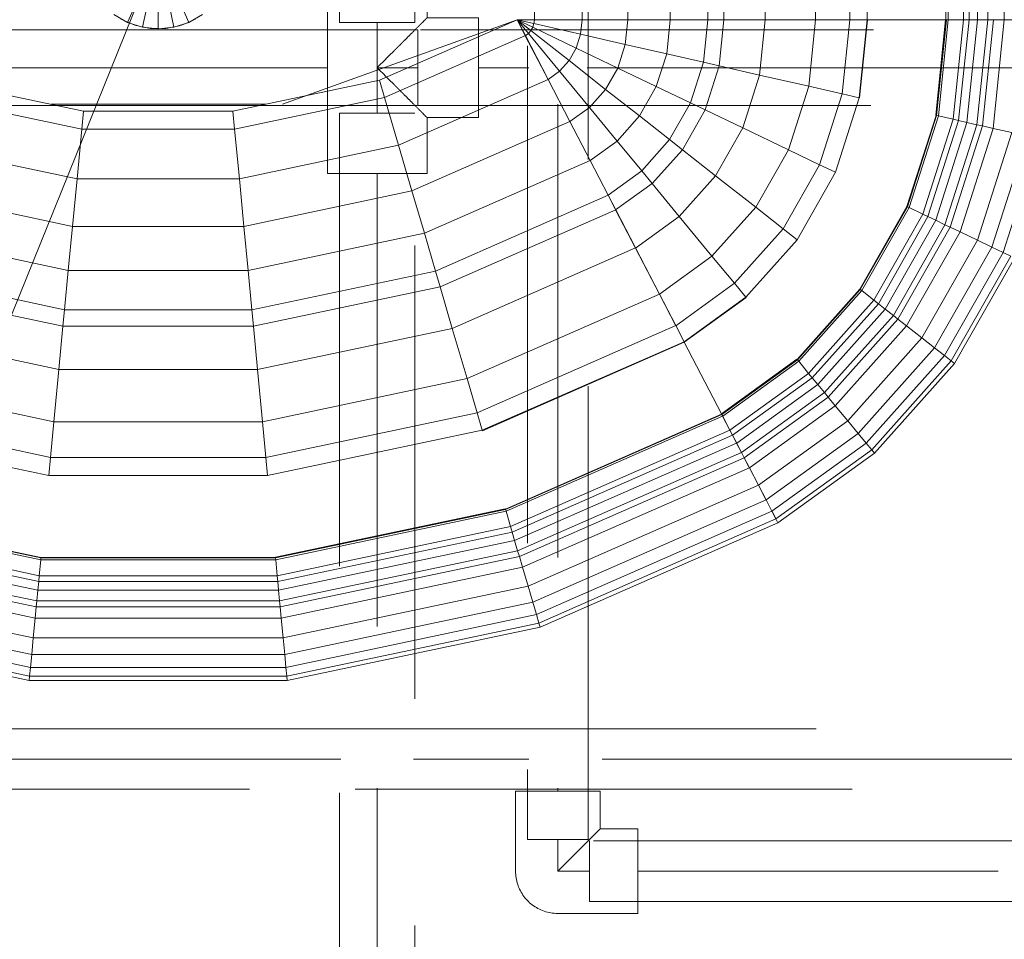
# Model space of a CAD drawing. Header units: millimetres. Extents: x -121 to 87583, y 4737 to 43333.
# Tile 25 of 86: x 41768 to 42094, y 42042 to 42347. Entities that reach past the tile are written whole.
import ezdxf

# ---------------------------------------------------------------- set-up
doc = ezdxf.new("R2010")
doc.units = ezdxf.units.MM
doc.linetypes.add('ADSK_Скрыто', pattern=[300, 150, -150])
doc.linetypes.add('ADSK_Штриховая_ш3 п1_5', pattern=[225, 150, -75])
for name, color, linetype, lineweight in [('A-DETL-____-HDLN', 90, 'ADSK_Скрыто', 9), ('A-DETL-____-MBND', 5, 'ADSK_Штриховая_ш3 п1_5', 20), ('M-EQPM-____-OTLN', 50, 'Continuous', 20), ('P-PIPE-____-IDEN', 2, 'Continuous', 20)]:
    doc.layers.add(name, color=color, linetype=linetype, lineweight=lineweight)

# ---------------------------------------------------------------- blocks, each defined once
blk = doc.blocks.new('Прямая форма - 83 new-608916-В_Этаж 01_Водопровод')
at = {"layer": 'M-EQPM-____-OTLN', "color": 9}
for p, q in [((124.56, -229.09), (124.56, -183.27)), ((140.36, -229.09), (140.36, -183.27)), ((155.5, -229.09), (155.5, -183.27)), ((169.53, -229.09), (169.53, -183.27)), ((182.02, -229.09), (182.02, -183.27)), ((187.3, -229.09), (187.3, -183.27)), ((201.03, -229.09), (201.03, -183.27)), ((217.65, -229.09), (217.65, -183.27)), ((229.01, -229.09), (229.01, -183.27)), ((234.78, -229.09), (234.78, -183.27)), ((260.84, -229.09), (260.84, -183.27)), ((261.6, -229.09), (261.6, -183.27)), ((266.64, -229.09), (266.64, -183.27)), ((268.48, -229.09), (268.48, -183.27)), ((271.3, -229.09), (271.3, -183.27)), ((274.68, -229.09), (274.68, -183.27)), ((280.15, -229.09), (280.15, -183.27)), ((-10.17, -229.97), (-5.13, -218.67)), ((-5.2, -231.59), (-2.62, -219.48)), ((0, -219.76), (0, -232.13)), ((2.62, -219.48), (5.2, -231.59)), ((5.13, -218.67), (10.17, -229.97)), ((-14.69, -227.36), (-10.17, -229.97)), ((10.17, -229.97), (14.69, -227.36)), ((-11.3, -229.32), (-12.5, -228.79)), ((-10.17, -229.97), (-5.2, -231.59)), ((-7.73, -230.91), (-10.11, -229.85)), ((-6.83, -231.1), (-7.73, -230.91)), ((-2.61, -232), (-5.17, -231.45)), ((5.17, -231.45), (2.61, -232)), ((5.2, -231.59), (10.17, -229.97)), ((7.73, -230.91), (6.44, -231.18)), ((10.11, -229.85), (7.73, -230.91)), ((12.5, -228.79), (11.3, -229.32)), ((118.83, -229.09), (41.1, -257.04)), ((73.23, -249.09), (118.83, -229.07)), ((124.56, -229.09), (118.83, -229.09)), ((118.83, -229.09), (124.43, -230.37)), ((118.83, -229.09), (124.56, -229.09)), ((118.83, -229.09), (124.04, -231.59)), ((118.83, -229.09), (124.43, -230.37)), ((118.83, -229.09), (123.41, -232.69)), ((118.83, -229.09), (124.04, -231.59)), ((118.83, -229.09), (122.57, -233.63)), ((118.83, -229.09), (123.41, -232.69)), ((118.83, -229.09), (121.56, -234.36)), ((118.83, -229.09), (122.57, -233.63)), ((121.57, -234.34), (118.85, -229.09)), ((124.04, -231.59), (124.43, -230.37)), ((124.04, -231.59), (124.43, -230.37)), ((124.43, -230.37), (124.56, -229.09)), ((124.43, -230.37), (124.56, -229.09)), ((139.86, -233.89), (124.43, -230.37)), ((139.86, -233.89), (124.43, -230.37)), ((140.36, -229.09), (124.56, -229.09)), ((140.36, -229.09), (124.56, -229.09)), ((139.86, -233.89), (140.36, -229.09)), ((139.86, -233.89), (140.36, -229.09)), ((155.5, -229.09), (140.36, -229.09)), ((155.5, -229.09), (140.36, -229.09)), ((154.66, -237.26), (155.5, -229.09)), ((154.66, -237.26), (155.5, -229.09)), ((169.53, -229.09), (155.5, -229.09)), ((169.53, -229.09), (155.5, -229.09)), ((168.36, -240.39), (169.53, -229.09)), ((168.36, -240.39), (169.53, -229.09)), ((182.02, -229.09), (169.53, -229.09)), ((182.02, -229.09), (169.53, -229.09)), ((180.56, -243.17), (182.02, -229.09)), ((180.56, -243.17), (182.02, -229.09)), ((187.3, -229.09), (182.02, -229.09)), ((187.3, -229.09), (182.02, -229.09)), ((185.73, -244.35), (187.3, -229.09)), ((185.73, -244.35), (187.3, -229.09)), ((201.03, -229.09), (187.3, -229.09)), ((201.03, -229.09), (187.3, -229.09)), ((199.15, -247.41), (201.03, -229.09)), ((199.15, -247.41), (201.03, -229.09)), ((217.65, -229.09), (201.03, -229.09)), ((217.65, -229.09), (201.03, -229.09)), ((215.38, -251.11), (217.65, -229.09)), ((215.38, -251.11), (217.65, -229.09)), ((229.01, -229.09), (217.65, -229.09)), ((229.01, -229.09), (217.65, -229.09)), ((226.48, -253.64), (229.01, -229.09)), ((226.48, -253.64), (229.01, -229.09)), ((234.78, -229.09), (229.01, -229.09)), ((234.78, -229.09), (229.01, -229.09)), ((232.12, -254.93), (234.78, -229.09)), ((232.12, -254.93), (234.78, -229.09)), ((232.25, -254.96), (234.91, -229.09)), ((232.25, -254.96), (234.91, -229.09)), ((260.84, -229.09), (234.78, -229.09)), ((234.91, -229.09), (234.78, -229.09)), ((260.71, -229.09), (234.91, -229.09)), ((257.45, -260.7), (260.71, -229.09)), ((257.45, -260.7), (260.71, -229.09)), ((257.58, -260.73), (260.84, -229.09)), ((257.58, -260.73), (260.84, -229.09)), ((257.71, -260.76), (260.97, -229.09)), ((257.71, -260.76), (260.97, -229.09)), ((258.32, -260.9), (261.6, -229.09)), ((258.32, -260.9), (261.6, -229.09)), ((260.84, -229.09), (260.71, -229.09)), ((260.97, -229.09), (260.84, -229.09)), ((261.6, -229.09), (260.97, -229.09)), ((266.64, -229.09), (261.6, -229.09)), ((266.64, -229.09), (261.6, -229.09)), ((263.25, -262.03), (266.64, -229.09)), ((263.25, -262.03), (266.64, -229.09)), ((265.04, -262.43), (268.48, -229.09)), ((265.04, -262.43), (268.48, -229.09)), ((268.48, -229.09), (266.64, -229.09)), ((268.48, -229.09), (266.64, -229.09)), ((267.8, -263.06), (271.3, -229.09)), ((267.8, -263.06), (271.3, -229.09)), ((271.3, -229.09), (268.48, -229.09)), ((271.3, -229.09), (268.48, -229.09)), ((271.1, -263.82), (274.68, -229.09)), ((271.1, -263.82), (274.68, -229.09)), ((274.68, -229.09), (271.3, -229.09)), ((274.68, -229.09), (271.3, -229.09)), ((272.96, -264.24), (276.59, -229.09)), ((272.96, -264.24), (276.59, -229.09)), ((276.59, -229.09), (274.68, -229.09)), ((276.59, -229.09), (274.68, -229.09)), ((276.45, -265.04), (280.15, -229.09)), ((276.45, -265.04), (280.15, -229.09)), ((280.15, -229.09), (276.59, -229.09)), ((280.15, -229.09), (276.59, -229.09)), ((286.45, -229.09), (280.15, -229.09)), ((286.45, -229.09), (280.15, -229.09)), ((-5.2, -231.59), (0, -232.13)), ((0, -232), (-2.61, -232)), ((0, -232.13), (5.2, -231.59)), ((2.61, -232), (1.3, -232)), ((74.91, -254.82), (121.57, -234.34)), ((74.91, -254.82), (121.57, -234.34)), ((121.56, -234.36), (122.57, -233.63)), ((121.56, -234.36), (122.57, -233.63)), ((129.09, -248.88), (121.56, -234.36)), ((129.11, -248.85), (121.57, -234.34)), ((122.57, -233.63), (123.41, -232.69)), ((122.57, -233.63), (123.41, -232.69)), ((132.89, -246.14), (122.57, -233.63)), ((132.89, -246.14), (122.57, -233.63)), ((123.41, -232.69), (124.04, -231.59)), ((123.41, -232.69), (124.04, -231.59)), ((136.04, -242.61), (123.41, -232.69)), ((136.04, -242.61), (123.41, -232.69)), ((138.4, -238.46), (124.04, -231.59)), ((138.4, -238.46), (124.04, -231.59)), ((138.4, -238.46), (139.86, -233.89)), ((138.4, -238.46), (139.86, -233.89)), ((154.66, -237.26), (139.86, -233.89)), ((154.66, -237.26), (139.86, -233.89)), ((152.17, -245.06), (154.66, -237.26)), ((152.17, -245.06), (154.66, -237.26)), ((168.36, -240.39), (154.66, -237.26)), ((168.36, -240.39), (154.66, -237.26)), ((136.04, -242.61), (138.4, -238.46)), ((136.04, -242.61), (138.4, -238.46)), ((152.17, -245.06), (138.4, -238.46)), ((152.17, -245.06), (138.4, -238.46)), ((164.92, -251.17), (168.36, -240.39)), ((164.92, -251.17), (168.36, -240.39)), ((180.56, -243.17), (168.36, -240.39)), ((180.56, -243.17), (168.36, -240.39)), ((132.89, -246.14), (136.04, -242.61)), ((132.89, -246.14), (136.04, -242.61)), ((148.15, -252.12), (136.04, -242.61)), ((148.15, -252.12), (136.04, -242.61)), ((176.28, -256.6), (180.56, -243.17)), ((176.28, -256.6), (180.56, -243.17)), ((185.73, -244.35), (180.56, -243.17)), ((185.73, -244.35), (180.56, -243.17)), ((181.08, -258.9), (185.73, -244.35)), ((181.08, -258.9), (185.73, -244.35)), ((199.15, -247.41), (185.73, -244.35)), ((199.15, -247.41), (185.73, -244.35)), ((129.09, -248.88), (132.89, -246.14)), ((129.09, -248.88), (132.89, -246.14)), ((142.78, -258.12), (132.89, -246.14)), ((142.78, -258.12), (132.89, -246.14)), ((148.15, -252.12), (152.17, -245.06)), ((148.15, -252.12), (152.17, -245.06)), ((164.92, -251.17), (152.17, -245.06)), ((164.92, -251.17), (152.17, -245.06)), ((193.57, -264.88), (199.15, -247.41)), ((193.57, -264.88), (199.15, -247.41)), ((215.38, -251.11), (199.15, -247.41)), ((215.38, -251.11), (199.15, -247.41)), ((-73.23, -249.09), (-24.73, -259.3)), ((24.73, -259.3), (73.23, -249.09)), ((74.91, -254.82), (73.23, -249.09)), ((74.91, -254.82), (73.23, -249.09)), ((79.55, -270.61), (129.11, -248.85)), ((79.55, -270.61), (129.11, -248.85)), ((136.31, -262.79), (129.09, -248.88)), ((136.33, -262.77), (129.11, -248.85)), ((142.78, -258.12), (148.15, -252.12)), ((142.78, -258.12), (148.15, -252.12)), ((159.36, -260.93), (148.15, -252.12)), ((159.36, -260.93), (148.15, -252.12)), ((159.36, -260.93), (164.92, -251.17)), ((159.36, -260.93), (164.92, -251.17)), ((176.28, -256.6), (164.92, -251.17)), ((176.28, -256.6), (164.92, -251.17)), ((208.67, -272.12), (215.38, -251.11)), ((208.67, -272.12), (215.38, -251.11)), ((226.48, -253.64), (215.38, -251.11)), ((226.48, -253.64), (215.38, -251.11)), ((219, -277.06), (226.48, -253.64)), ((219, -277.06), (226.48, -253.64)), ((232.12, -254.93), (226.48, -253.64)), ((232.12, -254.93), (226.48, -253.64)), ((-74.91, -254.82), (-25.3, -265.27)), ((-74.91, -254.82), (-25.3, -265.27)), ((35.49, -257.04), (-35.49, -257.04)), ((25.3, -265.27), (74.91, -254.82)), ((25.3, -265.27), (74.91, -254.82)), ((79.55, -270.61), (74.91, -254.82)), ((79.55, -270.61), (74.91, -254.82)), ((169.35, -268.77), (176.28, -256.6)), ((169.35, -268.77), (176.28, -256.6)), ((181.08, -258.9), (176.28, -256.6)), ((181.08, -258.9), (176.28, -256.6)), ((224.25, -279.58), (232.12, -254.93)), ((224.25, -279.58), (232.12, -254.93)), ((232.25, -254.96), (232.12, -254.93)), ((232.25, -254.96), (232.12, -254.93)), ((-25.3, -265.27), (-24.73, -259.3)), ((-25.3, -265.27), (-24.73, -259.3)), ((-24.73, -259.3), (24.73, -259.3)), ((25.3, -265.27), (24.73, -259.3)), ((25.3, -265.27), (24.73, -259.3)), ((136.31, -262.79), (142.78, -258.12)), ((136.31, -262.79), (142.78, -258.12)), ((151.94, -269.23), (142.78, -258.12)), ((151.94, -269.23), (142.78, -258.12)), ((173.57, -272.09), (181.08, -258.9)), ((173.57, -272.09), (181.08, -258.9)), ((193.57, -264.88), (181.08, -258.9)), ((193.57, -264.88), (181.08, -258.9)), ((247.94, -290.92), (257.58, -260.73)), ((247.94, -290.92), (257.58, -260.73)), ((248.06, -290.98), (257.71, -260.76)), ((248.06, -290.98), (257.71, -260.76)), ((257.45, -260.7), (257.58, -260.73)), ((257.58, -260.73), (257.45, -260.7)), ((257.71, -260.76), (257.58, -260.73)), ((257.71, -260.76), (257.58, -260.73)), ((258.32, -260.9), (257.71, -260.76)), ((258.32, -260.9), (257.71, -260.76)), ((84, -285.74), (136.33, -262.77)), ((84, -285.74), (136.33, -262.77)), ((143, -275.69), (136.31, -262.79)), ((143.01, -275.66), (136.33, -262.77)), ((151.94, -269.23), (159.36, -260.93)), ((151.94, -269.23), (159.36, -260.93)), ((169.35, -268.77), (159.36, -260.93)), ((169.35, -268.77), (159.36, -260.93)), ((248.63, -291.25), (258.32, -260.9)), ((248.63, -291.25), (258.32, -260.9)), ((253.22, -293.45), (263.25, -262.03)), ((253.22, -293.45), (263.25, -262.03)), ((254.88, -294.24), (265.04, -262.43)), ((254.88, -294.24), (265.04, -262.43)), ((257.45, -295.47), (267.8, -263.06)), ((257.45, -295.47), (267.8, -263.06)), ((263.25, -262.03), (258.32, -260.9)), ((263.25, -262.03), (258.32, -260.9)), ((260.52, -296.94), (271.1, -263.82)), ((260.52, -296.94), (271.1, -263.82)), ((265.04, -262.43), (263.25, -262.03)), ((265.04, -262.43), (263.25, -262.03)), ((267.8, -263.06), (265.04, -262.43)), ((267.8, -263.06), (265.04, -262.43)), ((271.1, -263.82), (267.8, -263.06)), ((271.1, -263.82), (267.8, -263.06)), ((272.96, -264.24), (271.1, -263.82)), ((272.96, -264.24), (271.1, -263.82)), ((-26.87, -281.7), (-25.3, -265.27)), ((-26.87, -281.7), (-25.3, -265.27)), ((-25.3, -265.27), (25.3, -265.27)), ((-25.3, -265.27), (25.3, -265.27)), ((26.87, -281.7), (25.3, -265.27)), ((26.87, -281.7), (25.3, -265.27)), ((184.55, -280.71), (193.57, -264.88)), ((184.55, -280.71), (193.57, -264.88)), ((208.67, -272.12), (193.57, -264.88)), ((208.67, -272.12), (193.57, -264.88)), ((262.26, -297.78), (272.96, -264.24)), ((262.26, -297.78), (272.96, -264.24)), ((265.5, -299.33), (276.45, -265.04)), ((265.5, -299.33), (276.45, -265.04)), ((271.23, -302.07), (282.6, -266.44)), ((271.23, -302.07), (282.6, -266.44)), ((276.45, -265.04), (272.96, -264.24)), ((276.45, -265.04), (272.96, -264.24)), ((282.6, -266.44), (276.45, -265.04)), ((282.6, -266.44), (276.45, -265.04)), ((143, -275.69), (151.94, -269.23)), ((143, -275.69), (151.94, -269.23)), ((160.1, -279.12), (151.94, -269.23)), ((160.1, -279.12), (151.94, -269.23)), ((160.1, -279.12), (169.35, -268.77)), ((160.1, -279.12), (169.35, -268.77)), ((173.57, -272.09), (169.35, -268.77)), ((173.57, -272.09), (169.35, -268.77)), ((276.02, -304.37), (287.76, -267.61)), ((276.02, -304.37), (287.76, -267.61)), ((279.74, -306.15), (291.75, -268.53)), ((279.74, -306.15), (291.75, -268.53)), ((-79.55, -270.61), (-26.87, -281.7)), ((-79.55, -270.61), (-26.87, -281.7)), ((26.87, -281.7), (79.55, -270.61)), ((26.87, -281.7), (79.55, -270.61)), ((84, -285.74), (79.55, -270.61)), ((84, -285.74), (79.55, -270.61)), ((163.55, -283.3), (173.57, -272.09)), ((163.55, -283.3), (173.57, -272.09)), ((184.55, -280.71), (173.57, -272.09)), ((184.55, -280.71), (173.57, -272.09)), ((197.84, -291.15), (208.67, -272.12)), ((197.84, -291.15), (208.67, -272.12)), ((219, -277.06), (208.67, -272.12)), ((219, -277.06), (208.67, -272.12)), ((88.13, -299.76), (143.01, -275.66)), ((88.13, -299.76), (143.01, -275.66)), ((148.95, -287.16), (143, -275.69)), ((148.97, -287.14), (143.01, -275.66)), ((206.92, -298.28), (219, -277.06)), ((206.92, -298.28), (219, -277.06)), ((224.25, -279.58), (219, -277.06)), ((224.25, -279.58), (219, -277.06)), ((148.95, -287.16), (160.1, -279.12)), ((148.95, -287.16), (160.1, -279.12)), ((163.55, -283.3), (160.1, -279.12)), ((163.55, -283.3), (160.1, -279.12)), ((211.54, -301.9), (224.25, -279.58)), ((224.25, -279.58), (211.54, -301.9)), ((-28.37, -297.46), (-26.87, -281.7)), ((-28.37, -297.46), (-26.87, -281.7)), ((-26.87, -281.7), (26.87, -281.7)), ((-26.87, -281.7), (26.87, -281.7)), ((28.37, -297.46), (26.87, -281.7)), ((28.37, -297.46), (26.87, -281.7)), ((151.47, -292.02), (163.55, -283.3)), ((151.47, -292.02), (163.55, -283.3)), ((172.52, -294.17), (163.55, -283.3)), ((172.52, -294.17), (163.55, -283.3)), ((172.52, -294.17), (184.55, -280.71)), ((172.52, -294.17), (184.55, -280.71)), ((197.84, -291.15), (184.55, -280.71)), ((197.84, -291.15), (184.55, -280.71)), ((-84, -285.74), (-28.37, -297.46)), ((-84, -285.74), (-28.37, -297.46)), ((28.37, -297.46), (84, -285.74)), ((28.37, -297.46), (84, -285.74)), ((88.13, -299.76), (84, -285.74)), ((88.13, -299.76), (84, -285.74)), ((91.79, -312.24), (148.97, -287.14)), ((91.79, -312.24), (148.97, -287.14)), ((151.47, -292.02), (148.95, -287.16)), ((151.49, -291.99), (148.97, -287.14)), ((93.35, -317.52), (151.49, -291.99)), ((93.35, -317.52), (151.49, -291.99)), ((158.02, -304.64), (151.47, -292.02)), ((158.03, -304.61), (151.49, -291.99)), ((183.37, -307.32), (197.84, -291.15)), ((183.37, -307.32), (197.84, -291.15)), ((206.92, -298.28), (197.84, -291.15)), ((206.92, -298.28), (197.84, -291.15)), ((247.94, -290.92), (232.37, -318.27)), ((232.37, -318.27), (247.94, -290.92)), ((232.48, -318.35), (248.06, -290.98)), ((232.48, -318.35), (248.06, -290.98)), ((232.98, -318.74), (248.63, -291.25)), ((232.98, -318.74), (248.63, -291.25)), ((248.06, -290.98), (247.94, -290.92)), ((248.06, -290.98), (247.94, -290.92)), ((248.63, -291.25), (248.06, -290.98)), ((248.63, -291.25), (248.06, -290.98)), ((253.22, -293.45), (248.63, -291.25)), ((253.22, -293.45), (248.63, -291.25)), ((158.02, -304.64), (172.52, -294.17)), ((158.02, -304.64), (172.52, -294.17)), ((183.37, -307.32), (172.52, -294.17)), ((183.37, -307.32), (172.52, -294.17)), ((237.01, -321.91), (253.22, -293.45)), ((237.01, -321.91), (253.22, -293.45)), ((238.47, -323.06), (254.88, -294.24)), ((238.47, -323.06), (254.88, -294.24)), ((240.73, -324.84), (257.45, -295.47)), ((240.73, -324.84), (257.45, -295.47)), ((254.88, -294.24), (253.22, -293.45)), ((254.88, -294.24), (253.22, -293.45)), ((257.45, -295.47), (254.88, -294.24)), ((257.45, -295.47), (254.88, -294.24)), ((260.52, -296.94), (257.45, -295.47)), ((260.52, -296.94), (257.45, -295.47)), ((-88.12, -299.76), (-29.77, -312.05)), ((-88.12, -299.76), (-29.77, -312.05)), ((-29.77, -312.05), (-28.37, -297.46)), ((-29.77, -312.05), (-28.37, -297.46)), ((-28.37, -297.46), (28.37, -297.46)), ((-28.37, -297.46), (28.37, -297.46)), ((29.77, -312.05), (28.37, -297.46)), ((29.77, -312.05), (28.37, -297.46)), ((29.77, -312.05), (88.13, -299.76)), ((29.77, -312.05), (88.13, -299.76)), ((91.79, -312.24), (88.13, -299.76)), ((91.79, -312.24), (88.13, -299.76)), ((190.79, -316.32), (206.92, -298.28)), ((190.79, -316.32), (206.92, -298.28)), ((211.54, -301.9), (206.92, -298.28)), ((211.54, -301.9), (206.92, -298.28)), ((243.43, -326.96), (260.52, -296.94)), ((243.43, -326.96), (260.52, -296.94)), ((244.96, -328.16), (262.26, -297.78)), ((244.96, -328.16), (262.26, -297.78)), ((247.81, -330.39), (265.5, -299.33)), ((247.81, -330.39), (265.5, -299.33)), ((262.26, -297.78), (260.52, -296.94)), ((262.26, -297.78), (260.52, -296.94)), ((265.5, -299.33), (262.26, -297.78)), ((265.5, -299.33), (262.26, -297.78)), ((271.23, -302.07), (265.5, -299.33)), ((271.23, -302.07), (265.5, -299.33)), ((194.56, -320.89), (211.54, -301.9)), ((211.54, -301.9), (194.56, -320.89)), ((252.85, -334.35), (271.23, -302.07)), ((252.85, -334.35), (271.23, -302.07)), ((276.02, -304.37), (271.23, -302.07)), ((276.02, -304.37), (271.23, -302.07)), ((97.38, -331.24), (158.03, -304.61)), ((97.38, -331.24), (158.03, -304.61)), ((165.94, -319.91), (158.02, -304.64)), ((165.96, -319.88), (158.03, -304.61)), ((257.07, -337.66), (276.02, -304.37)), ((257.07, -337.66), (276.02, -304.37)), ((260.34, -340.23), (279.74, -306.15)), ((260.34, -340.23), (279.74, -306.15)), ((279.74, -306.15), (276.02, -304.37)), ((279.74, -306.15), (276.02, -304.37)), ((282.27, -307.36), (279.74, -306.15)), ((282.27, -307.36), (279.74, -306.15)), ((165.94, -319.91), (183.37, -307.32)), ((165.94, -319.91), (183.37, -307.32)), ((190.79, -316.32), (183.37, -307.32)), ((190.79, -316.32), (183.37, -307.32)), ((262.56, -341.98), (282.27, -307.36)), ((262.56, -341.98), (282.27, -307.36)), ((263.67, -342.85), (283.54, -307.97)), ((263.67, -342.85), (283.54, -307.97)), ((-91.79, -312.24), (-31, -325.04)), ((-91.79, -312.24), (-31, -325.04)), ((-31, -325.04), (-29.77, -312.05)), ((-31, -325.04), (-29.77, -312.05)), ((-29.77, -312.05), (29.77, -312.05)), ((-29.77, -312.05), (29.77, -312.05)), ((31.01, -325.04), (29.77, -312.05)), ((31.01, -325.04), (29.77, -312.05)), ((31.01, -325.04), (91.79, -312.24)), ((31.01, -325.04), (91.79, -312.24)), ((93.35, -317.52), (91.79, -312.24)), ((93.35, -317.52), (91.79, -312.24)), ((-93.35, -317.52), (-31.53, -330.54)), ((-93.35, -317.52), (-31.53, -330.54)), ((31.53, -330.54), (93.35, -317.52)), ((31.53, -330.54), (93.35, -317.52)), ((97.38, -331.24), (93.35, -317.52)), ((97.38, -331.24), (93.35, -317.52)), ((171.36, -330.35), (190.79, -316.32)), ((171.36, -330.35), (190.79, -316.32)), ((194.56, -320.89), (190.79, -316.32)), ((194.56, -320.89), (190.79, -316.32)), ((232.37, -318.27), (211.59, -341.52)), ((211.59, -341.52), (232.37, -318.27)), ((211.67, -341.62), (232.48, -318.35)), ((211.67, -341.62), (232.48, -318.35)), ((212.08, -342.12), (232.98, -318.74)), ((212.08, -342.12), (232.98, -318.74)), ((232.48, -318.35), (232.37, -318.27)), ((232.48, -318.35), (232.37, -318.27)), ((232.98, -318.74), (232.48, -318.35)), ((232.98, -318.74), (232.48, -318.35)), ((237.01, -321.91), (232.98, -318.74)), ((237.01, -321.91), (232.98, -318.74)), ((102.26, -347.85), (165.96, -319.88)), ((102.26, -347.85), (165.96, -319.88)), ((171.36, -330.35), (165.94, -319.91)), ((171.37, -330.33), (165.96, -319.88)), ((174.11, -335.65), (194.56, -320.89)), ((174.11, -335.65), (194.56, -320.89)), ((194.65, -320.99), (174.17, -335.77)), ((174.17, -335.77), (194.65, -320.99)), ((194.65, -320.99), (194.56, -320.89)), ((194.65, -320.99), (194.56, -320.89)), ((215.37, -346.11), (237.01, -321.91)), ((215.37, -346.11), (237.01, -321.91)), ((238.47, -323.06), (237.01, -321.91)), ((238.47, -323.06), (237.01, -321.91)), ((-31.53, -330.54), (-31, -325.04)), ((-31.53, -330.54), (-31, -325.04)), ((-31, -325.04), (31.01, -325.04)), ((-31, -325.04), (31.01, -325.04)), ((31.53, -330.54), (31.01, -325.04)), ((31.53, -330.54), (31.01, -325.04)), ((216.57, -347.56), (238.47, -323.06)), ((216.57, -347.56), (238.47, -323.06)), ((218.42, -349.8), (240.73, -324.84)), ((218.42, -349.8), (240.73, -324.84)), ((240.73, -324.84), (238.47, -323.06)), ((240.73, -324.84), (238.47, -323.06)), ((243.43, -326.96), (240.73, -324.84)), ((243.43, -326.96), (240.73, -324.84)), ((220.62, -352.47), (243.43, -326.96)), ((220.62, -352.47), (243.43, -326.96)), ((221.87, -353.98), (244.96, -328.16)), ((221.87, -353.98), (244.96, -328.16)), ((244.96, -328.16), (243.43, -326.96)), ((244.96, -328.16), (243.43, -326.96)), ((247.81, -330.39), (244.96, -328.16)), ((247.81, -330.39), (244.96, -328.16)), ((-97.38, -331.24), (-32.89, -344.83)), ((-97.38, -331.24), (-32.89, -344.83)), ((-32.89, -344.83), (-31.53, -330.54)), ((-32.89, -344.83), (-31.53, -330.54)), ((-31.53, -330.54), (31.53, -330.54)), ((-31.53, -330.54), (31.53, -330.54)), ((32.89, -344.83), (31.53, -330.54)), ((32.89, -344.83), (31.53, -330.54)), ((32.89, -344.83), (97.38, -331.24)), ((32.89, -344.83), (97.38, -331.24)), ((102.26, -347.85), (97.38, -331.24)), ((102.26, -347.85), (97.38, -331.24)), ((105.6, -359.2), (171.37, -330.33)), ((105.6, -359.2), (171.37, -330.33)), ((174.12, -335.63), (171.37, -330.33)), ((224.2, -356.81), (247.81, -330.39)), ((224.2, -356.81), (247.81, -330.39)), ((252.85, -334.35), (247.81, -330.39)), ((252.85, -334.35), (247.81, -330.39)), ((107.3, -364.97), (174.12, -335.63)), ((107.3, -364.97), (174.12, -335.63)), ((107.33, -365.1), (174.19, -335.75)), ((107.33, -365.1), (174.19, -335.75)), ((174.17, -335.77), (174.11, -335.65)), ((174.19, -335.75), (174.12, -335.63)), ((174.17, -335.77), (186.47, -359.48)), ((186.5, -359.48), (174.19, -335.75)), ((228.31, -361.79), (252.85, -334.35)), ((228.31, -361.79), (252.85, -334.35)), ((257.07, -337.66), (252.85, -334.35)), ((257.07, -337.66), (252.85, -334.35)), ((231.76, -365.97), (257.07, -337.66)), ((231.76, -365.97), (257.07, -337.66)), ((260.34, -340.23), (257.07, -337.66)), ((260.34, -340.23), (257.07, -337.66)), ((211.5, -341.42), (186.47, -359.48)), ((186.47, -359.48), (211.5, -341.42)), ((186.56, -359.58), (211.59, -341.52)), ((186.56, -359.58), (211.59, -341.52)), ((186.62, -359.7), (211.67, -341.62)), ((186.62, -359.7), (211.67, -341.62)), ((186.91, -360.29), (212.08, -342.12)), ((186.91, -360.29), (212.08, -342.12)), ((211.5, -341.42), (211.59, -341.52)), ((211.59, -341.52), (211.5, -341.42)), ((211.67, -341.62), (211.59, -341.52)), ((211.67, -341.62), (211.59, -341.52)), ((212.08, -342.12), (211.67, -341.62)), ((212.08, -342.12), (211.67, -341.62)), ((215.37, -346.11), (212.08, -342.12)), ((215.37, -346.11), (212.08, -342.12)), ((234.43, -369.21), (260.34, -340.23)), ((234.43, -369.21), (260.34, -340.23)), ((236.25, -371.41), (262.56, -341.98)), ((236.25, -371.41), (262.56, -341.98)), ((262.56, -341.98), (260.34, -340.23)), ((262.56, -341.98), (260.34, -340.23)), ((263.67, -342.85), (262.56, -341.98)), ((263.67, -342.85), (262.56, -341.98)), ((-34.54, -362.11), (-32.89, -344.83)), ((-34.54, -362.11), (-32.89, -344.83)), ((-32.89, -344.83), (32.89, -344.83)), ((-32.89, -344.83), (32.89, -344.83)), ((34.54, -362.11), (32.89, -344.83)), ((34.54, -362.11), (32.89, -344.83)), ((237.16, -372.51), (263.67, -342.85)), ((237.16, -372.51), (263.67, -342.85)), ((-102.26, -347.85), (-34.54, -362.11)), ((-102.26, -347.85), (-34.54, -362.11)), ((34.54, -362.11), (102.26, -347.85)), ((34.54, -362.11), (102.26, -347.85)), ((105.6, -359.2), (102.26, -347.85)), ((105.6, -359.2), (102.26, -347.85)), ((189.31, -364.92), (215.37, -346.11)), ((189.31, -364.92), (215.37, -346.11)), ((190.19, -366.61), (216.57, -347.56)), ((190.19, -366.61), (216.57, -347.56)), ((216.57, -347.56), (215.37, -346.11)), ((216.57, -347.56), (215.37, -346.11)), ((218.42, -349.8), (216.57, -347.56)), ((218.42, -349.8), (216.57, -347.56)), ((191.54, -369.2), (218.42, -349.8)), ((191.54, -369.2), (218.42, -349.8)), ((220.62, -352.47), (218.42, -349.8)), ((220.62, -352.47), (218.42, -349.8)), ((193.14, -372.31), (220.62, -352.47)), ((193.14, -372.31), (220.62, -352.47)), ((194.06, -374.06), (221.87, -353.98)), ((194.06, -374.06), (221.87, -353.98)), ((221.87, -353.98), (220.62, -352.47)), ((221.87, -353.98), (220.62, -352.47)), ((224.2, -356.81), (221.87, -353.98)), ((224.2, -356.81), (221.87, -353.98)), ((195.76, -377.34), (224.2, -356.81)), ((195.76, -377.34), (224.2, -356.81)), ((228.31, -361.79), (224.2, -356.81)), ((228.31, -361.79), (224.2, -356.81)), ((-105.6, -359.2), (-35.67, -373.93)), ((-105.6, -359.2), (-35.67, -373.93)), ((35.67, -373.93), (105.6, -359.2)), ((35.67, -373.93), (105.6, -359.2)), ((107.3, -364.97), (105.6, -359.2)), ((107.3, -364.97), (105.6, -359.2)), ((114.96, -391.04), (186.54, -359.61)), ((114.96, -391.04), (186.54, -359.61)), ((115, -391.17), (186.6, -359.73)), ((115, -391.17), (186.6, -359.73)), ((115.17, -391.77), (186.9, -360.28)), ((115.17, -391.77), (186.9, -360.28)), ((186.54, -359.6), (186.47, -359.48)), ((186.5, -359.48), (186.56, -359.6)), ((186.6, -359.72), (186.54, -359.6)), ((186.62, -359.72), (186.56, -359.6)), ((186.9, -360.3), (186.6, -359.72)), ((186.91, -360.27), (186.62, -359.72)), ((189.3, -364.93), (186.9, -360.3)), ((189.31, -364.91), (186.91, -360.27)), ((198.76, -383.13), (228.31, -361.79)), ((198.76, -383.13), (228.31, -361.79)), ((231.76, -365.97), (228.31, -361.79)), ((231.76, -365.97), (228.31, -361.79)), ((-107.3, -364.97), (-36.24, -379.93)), ((-36.24, -379.93), (-107.3, -364.97)), ((-35.67, -373.93), (-34.54, -362.11)), ((-35.67, -373.93), (-34.54, -362.11)), ((-34.54, -362.11), (34.54, -362.11)), ((-34.54, -362.11), (34.54, -362.11)), ((35.67, -373.93), (34.54, -362.11)), ((35.67, -373.93), (34.54, -362.11)), ((36.24, -379.93), (107.3, -364.97)), ((36.24, -379.93), (107.3, -364.97)), ((107.33, -365.1), (107.3, -364.97)), ((107.33, -365.1), (107.3, -364.97)), ((116.66, -396.81), (189.3, -364.91)), ((116.66, -396.81), (189.3, -364.91)), ((190.17, -366.62), (189.3, -364.93)), ((190.19, -366.59), (189.31, -364.91)), ((117.19, -398.64), (190.17, -366.6)), ((117.19, -398.64), (190.17, -366.6)), ((191.52, -369.21), (190.17, -366.62)), ((191.54, -369.19), (190.19, -366.59)), ((201.27, -387.98), (231.76, -365.97)), ((201.27, -387.98), (231.76, -365.97)), ((234.43, -369.21), (231.76, -365.97)), ((234.43, -369.21), (231.76, -365.97)), ((118.02, -401.46), (191.52, -369.2)), ((118.02, -401.46), (191.52, -369.2)), ((193.13, -372.32), (191.52, -369.21)), ((193.14, -372.29), (191.54, -369.19)), ((203.22, -391.74), (234.43, -369.21)), ((203.22, -391.74), (234.43, -369.21)), ((204.55, -394.29), (236.25, -371.41)), ((204.55, -394.29), (236.25, -371.41)), ((236.25, -371.41), (234.43, -369.21)), ((236.25, -371.41), (234.43, -369.21)), ((237.16, -372.51), (236.25, -371.41)), ((237.16, -372.51), (236.25, -371.41)), ((-36.24, -379.93), (-35.67, -373.93)), ((-36.24, -379.93), (-35.67, -373.93)), ((-35.67, -373.93), (35.67, -373.93)), ((-35.67, -373.93), (35.67, -373.93)), ((36.24, -379.93), (35.67, -373.93)), ((36.24, -379.93), (35.67, -373.93)), ((119.02, -404.84), (193.14, -372.29)), ((119.02, -404.84), (193.14, -372.29)), ((119.58, -406.75), (194.04, -374.05)), ((119.58, -406.75), (194.04, -374.05)), ((194.04, -374.07), (193.13, -372.32)), ((194.06, -374.05), (193.14, -372.29)), ((195.73, -377.33), (194.04, -374.07)), ((195.76, -377.33), (194.06, -374.05)), ((205.2, -395.58), (237.16, -372.51)), ((205.2, -395.58), (237.16, -372.51)), ((120.63, -410.31), (195.74, -377.33)), ((120.63, -410.31), (195.74, -377.33)), ((198.73, -383.11), (195.74, -377.35)), ((198.76, -383.11), (195.77, -377.35)), ((-36.24, -379.93), (36.24, -379.93)), ((36.24, -379.93), (-36.24, -379.93)), ((122.48, -416.6), (198.76, -383.11)), ((122.48, -416.6), (198.76, -383.11)), ((201.25, -387.96), (198.75, -383.14)), ((201.27, -387.96), (198.77, -383.14)), ((124.03, -421.88), (201.26, -387.97)), ((124.03, -421.88), (201.26, -387.97)), ((-115, -391.17), (-38.84, -407.21)), ((-115, -391.17), (-38.84, -407.21)), ((-38.83, -407.07), (-114.96, -391.04)), ((-114.96, -391.04), (-38.83, -407.07)), ((114.92, -390.91), (38.82, -406.94)), ((38.82, -406.94), (114.92, -390.91)), ((38.83, -407.07), (114.96, -391.04)), ((38.83, -407.07), (114.96, -391.04)), ((38.84, -407.21), (115, -391.17)), ((38.84, -407.21), (115, -391.17)), ((114.92, -390.91), (114.96, -391.04)), ((114.96, -391.04), (114.92, -390.91)), ((115, -391.17), (114.96, -391.04)), ((115, -391.17), (114.96, -391.04)), ((115.17, -391.77), (115, -391.17)), ((115.17, -391.77), (115, -391.17)), ((203.2, -391.72), (201.26, -387.99)), ((203.22, -391.72), (201.29, -387.99)), ((-115.17, -391.77), (-38.9, -407.83)), ((-115.17, -391.77), (-38.9, -407.83)), ((38.9, -407.83), (115.17, -391.77)), ((38.9, -407.83), (115.17, -391.77)), ((116.66, -396.81), (115.17, -391.77)), ((116.66, -396.81), (115.17, -391.77)), ((125.23, -425.96), (203.21, -391.73)), ((125.23, -425.96), (203.21, -391.73)), ((126.05, -428.75), (204.54, -394.29)), ((126.05, -428.75), (204.54, -394.29)), ((204.53, -394.28), (203.21, -391.75)), ((204.55, -394.28), (203.24, -391.75)), ((205.2, -395.58), (204.54, -394.3)), ((-116.66, -396.81), (-39.4, -413.08)), ((-116.66, -396.81), (-39.4, -413.08)), ((39.4, -413.08), (116.66, -396.81)), ((39.4, -413.08), (116.66, -396.81)), ((117.19, -398.64), (116.66, -396.81)), ((117.19, -398.64), (116.66, -396.81)), ((126.45, -430.14), (205.21, -395.56)), ((126.45, -430.14), (205.21, -395.56)), ((-117.19, -398.64), (-39.58, -414.98)), ((-117.19, -398.64), (-39.58, -414.98)), ((39.58, -414.98), (117.19, -398.64)), ((39.58, -414.98), (117.19, -398.64)), ((118.02, -401.46), (117.19, -398.64)), ((118.02, -401.46), (117.19, -398.64)), ((-118.02, -401.46), (-39.86, -417.92)), ((-118.02, -401.46), (-39.86, -417.92)), ((39.87, -417.92), (118.02, -401.46)), ((39.87, -417.92), (118.02, -401.46)), ((119.02, -404.84), (118.02, -401.46)), ((119.02, -404.84), (118.02, -401.46)), ((-119.58, -406.75), (-40.39, -423.42)), ((-119.58, -406.75), (-40.39, -423.42)), ((-119.02, -404.84), (-40.2, -421.44)), ((-119.02, -404.84), (-40.2, -421.44)), ((-38.9, -407.83), (-38.84, -407.21)), ((-38.9, -407.83), (-38.84, -407.21)), ((-38.84, -407.21), (-38.83, -407.07)), ((-38.84, -407.21), (-38.83, -407.07)), ((-38.84, -407.21), (38.84, -407.21)), ((-38.84, -407.21), (38.84, -407.21)), ((-38.83, -407.07), (38.83, -407.07)), ((-38.83, -407.07), (38.83, -407.07)), ((38.82, -406.94), (38.83, -407.07)), ((38.83, -407.07), (38.82, -406.94)), ((38.84, -407.21), (38.83, -407.07)), ((38.84, -407.21), (38.83, -407.07)), ((38.9, -407.83), (38.84, -407.21)), ((38.9, -407.83), (38.84, -407.21)), ((40.2, -421.44), (119.02, -404.84)), ((40.2, -421.44), (119.02, -404.84)), ((40.39, -423.42), (119.58, -406.75)), ((40.39, -423.42), (119.58, -406.75)), ((119.58, -406.75), (119.02, -404.84)), ((119.58, -406.75), (119.02, -404.84)), ((120.63, -410.31), (119.58, -406.75)), ((120.63, -410.31), (119.58, -406.75)), ((-120.62, -410.31), (-40.74, -427.13)), ((-120.62, -410.31), (-40.74, -427.13)), ((-39.4, -413.08), (-38.9, -407.83)), ((-39.4, -413.08), (-38.9, -407.83)), ((-38.9, -407.83), (38.9, -407.83)), ((-38.9, -407.83), (38.9, -407.83)), ((39.4, -413.08), (38.9, -407.83)), ((39.4, -413.08), (38.9, -407.83)), ((40.74, -427.13), (120.63, -410.31)), ((40.74, -427.13), (120.63, -410.31)), ((122.48, -416.6), (120.63, -410.31)), ((122.48, -416.6), (120.63, -410.31)), ((-39.58, -414.98), (-39.4, -413.08)), ((-39.58, -414.98), (-39.4, -413.08)), ((-39.4, -413.08), (39.4, -413.08)), ((-39.4, -413.08), (39.4, -413.08)), ((39.58, -414.98), (39.4, -413.08)), ((39.58, -414.98), (39.4, -413.08)), ((-122.48, -416.6), (-41.37, -433.69)), ((-122.48, -416.6), (-41.37, -433.69)), ((-39.86, -417.92), (-39.58, -414.98)), ((-39.86, -417.92), (-39.58, -414.98)), ((-39.58, -414.98), (39.58, -414.98)), ((-39.58, -414.98), (39.58, -414.98)), ((39.87, -417.92), (39.58, -414.98)), ((39.87, -417.92), (39.58, -414.98)), ((41.37, -433.69), (122.48, -416.6)), ((41.37, -433.69), (122.48, -416.6)), ((124.03, -421.88), (122.48, -416.6)), ((124.03, -421.88), (122.48, -416.6)), ((-40.2, -421.44), (-39.86, -417.92)), ((-40.2, -421.44), (-39.86, -417.92)), ((-39.86, -417.92), (39.87, -417.92)), ((-39.86, -417.92), (39.87, -417.92)), ((40.2, -421.44), (39.87, -417.92)), ((40.2, -421.44), (39.87, -417.92)), ((-124.03, -421.88), (-41.89, -439.17)), ((-124.03, -421.88), (-41.89, -439.17)), ((-40.74, -427.13), (-40.39, -423.42)), ((-40.74, -427.13), (-40.39, -423.42)), ((-40.39, -423.42), (-40.2, -421.44)), ((-40.39, -423.42), (-40.2, -421.44)), ((-40.39, -423.42), (40.39, -423.42)), ((-40.39, -423.42), (40.39, -423.42)), ((-40.2, -421.44), (40.2, -421.44)), ((-40.2, -421.44), (40.2, -421.44)), ((40.39, -423.42), (40.2, -421.44)), ((40.39, -423.42), (40.2, -421.44)), ((40.74, -427.13), (40.39, -423.42)), ((40.74, -427.13), (40.39, -423.42)), ((41.89, -439.17), (124.03, -421.88)), ((41.89, -439.17), (124.03, -421.88)), ((125.23, -425.96), (124.03, -421.88)), ((125.23, -425.96), (124.03, -421.88)), ((-125.23, -425.96), (-42.3, -443.43)), ((-125.23, -425.96), (-42.3, -443.43)), ((42.3, -443.43), (125.23, -425.96)), ((42.3, -443.43), (125.23, -425.96)), ((126.05, -428.75), (125.23, -425.96)), ((126.05, -428.75), (125.23, -425.96)), ((-126.45, -430.14), (-42.71, -447.77)), ((-126.45, -430.14), (-42.71, -447.77)), ((-126.04, -428.75), (-42.57, -446.33)), ((-126.04, -428.75), (-42.57, -446.33)), ((-41.37, -433.69), (-40.74, -427.13)), ((-41.37, -433.69), (-40.74, -427.13)), ((-40.74, -427.13), (40.74, -427.13)), ((-40.74, -427.13), (40.74, -427.13)), ((41.37, -433.69), (40.74, -427.13)), ((41.37, -433.69), (40.74, -427.13)), ((42.57, -446.33), (126.05, -428.75)), ((42.57, -446.33), (126.05, -428.75)), ((42.71, -447.77), (126.45, -430.14)), ((42.71, -447.77), (126.45, -430.14)), ((126.45, -430.14), (126.05, -428.75)), ((126.45, -430.14), (126.05, -428.75)), ((-41.89, -439.17), (-41.37, -433.69)), ((-41.89, -439.17), (-41.37, -433.69)), ((-41.37, -433.69), (41.37, -433.69)), ((-41.37, -433.69), (41.37, -433.69)), ((41.89, -439.17), (41.37, -433.69)), ((41.89, -439.17), (41.37, -433.69)), ((-42.3, -443.43), (-41.89, -439.17)), ((-42.3, -443.43), (-41.89, -439.17)), ((-41.89, -439.17), (41.89, -439.17)), ((-41.89, -439.17), (41.89, -439.17)), ((42.3, -443.43), (41.89, -439.17)), ((42.3, -443.43), (41.89, -439.17)), ((-42.71, -447.77), (-42.57, -446.33)), ((-42.71, -447.77), (-42.57, -446.33)), ((-42.57, -446.33), (-42.3, -443.43)), ((-42.57, -446.33), (-42.3, -443.43)), ((-42.57, -446.33), (42.57, -446.33)), ((-42.57, -446.33), (42.57, -446.33)), ((-42.3, -443.43), (42.3, -443.43)), ((-42.3, -443.43), (42.3, -443.43)), ((42.57, -446.33), (42.3, -443.43)), ((42.57, -446.33), (42.3, -443.43)), ((42.71, -447.77), (42.57, -446.33)), ((42.71, -447.77), (42.57, -446.33)), ((-42.71, -447.77), (42.71, -447.77)), ((-42.71, -447.77), (42.71, -447.77))]:
    blk.add_line(p, q, dxfattribs=at)
blk = doc.blocks.new('Прямая форма - FU - 054-608917-В_Этаж 01_Водопровод')
blk.add_blockref('Прямая форма - 83 new-608916-В_Этаж 01_Водопровод', (0, 0))
blk = doc.blocks.new('83 new_ifc_RVT-1-В_Этаж 01_Водопровод')
at = {"layer": 'M-EQPM-____-OTLN', "color": 9, "lineweight": 20}
blk.add_blockref('Прямая форма - FU - 054-608917-В_Этаж 01_Водопровод', (21787.83, 42575.83), dxfattribs=at)
blk = doc.blocks.new('ADSK_Полипропилен_Отвод - Универсальный-V17-В_Этаж 01_Водопровод')
at = {"layer": 'A-DETL-____-MBND', "color": 150}
for p, q in [((-14, 26.5), (-14, 14)), ((14, 26.5), (-14, 26.5)), ((14, 0), (14, 26.5)), ((-14, 14), (-26.5, 14)), ((-26.5, 14), (-26.5, -14)), ((-26.5, -14), (0, -14))]:
    blk.add_line(p, q, dxfattribs=at)
at = {"layer": 'A-DETL-____-MBND', "color": 150, "flags": 128}
blk.add_lwpolyline([(0, -14), (0.56, -13.99), (1.12, -13.96), (1.68, -13.9), (2.23, -13.82), (2.78, -13.72), (3.33, -13.6), (3.87, -13.45), (4.4, -13.29), (4.93, -13.1), (5.45, -12.89), (5.96, -12.67), (6.46, -12.42), (6.96, -12.15), (7.44, -11.86), (7.9, -11.55), (8.36, -11.23), (8.8, -10.89), (9.23, -10.53), (9.64, -10.15), (10.04, -9.75), (10.43, -9.34), (10.79, -8.92), (11.14, -8.48), (11.47, -8.03), (11.78, -7.56), (12.07, -7.09), (12.35, -6.6), (12.6, -6.1), (12.84, -5.59), (13.05, -5.07), (13.24, -4.55), (13.41, -4.01), (13.56, -3.47), (13.69, -2.93), (13.8, -2.38), (13.88, -1.83), (13.94, -1.27), (13.98, -0.71), (14, -0.15), (14, 0)], dxfattribs=at)
at = {"layer": 'A-DETL-____-MBND', "color": 150}
blk.add_open_spline([(0, 0), (-0.9, 0.89), (-2.69, 2.7), (-4.9, 4.9), (-6.4, 6.4), (-7.24, 7.23), (-7.85, 7.85), (-8.45, 8.45), (-9.04, 9.04), (-9.62, 9.61), (-10.16, 10.16), (-10.69, 10.7), (-11.2, 11.2), (-11.69, 11.68), (-12.12, 12.12), (-12.53, 12.54), (-12.9, 12.91), (-13.23, 13.23), (-13.5, 13.5), (-13.71, 13.72), (-13.92, 13.93), (-13.99, 14), (-14, 14)], degree=3, knots=[0, 0, 0, 0, 0.142857, 0.285714, 0.357143, 0.392857, 0.428571, 0.464286, 0.5, 0.535714, 0.571429, 0.607143, 0.642857, 0.678571, 0.714286, 0.75, 0.785714, 0.821429, 0.857143, 0.892857, 0.928571, 1, 1, 1, 1], dxfattribs=at)
blk = doc.blocks.new('ADSK_Полипропилен_Тройник - Универсальный-1581965-В_Этаж 01_Водопровод')
at = {"layer": 'A-DETL-____-MBND', "color": 150}
for p, q in [((-15, 16.5), (-35, 16.5)), ((-35, 16.5), (-35, -16.5)), ((15, 16.5), (-15, 16.5)), ((35, 16.5), (15, 16.5)), ((35, -16.5), (35, 16.5)), ((-35, -16.5), (-16.5, -16.5)), ((-16.5, -16.5), (-16.5, -33.5)), ((16.5, -16.5), (35, -16.5)), ((16.5, -33.5), (16.5, -16.5)), ((-16.5, -33.5), (16.5, -33.5))]:
    blk.add_line(p, q, dxfattribs=at)
for points in [[(-13.5, -13.5), (-12.6, -12.64), (-11.15, -11.15), (-9.24, -9.23), (-8.1, -8.11), (-7.24, -7.24), (-6.37, -6.36), (-5.18, -5.18), (-3.07, -3.07), (-1.24, -1.22), (0, 0)], [(0, 0), (1.24, -1.22), (3.07, -3.07), (5.18, -5.18), (6.37, -6.36), (7.24, -7.24), (8.1, -8.11), (9.24, -9.23), (11.15, -11.15), (12.6, -12.64), (13.5, -13.5)]]:
    blk.add_open_spline(points, degree=3, knots=[0, 0, 0, 0, 0.25, 0.375, 0.4375, 0.5, 0.5625, 0.625, 0.75, 1, 1, 1, 1], dxfattribs=at)
for points in [[(-16.5, -16.5), (-16.5, -16.49), (-16.23, -16.22), (-15.47, -15.49), (-15, -15)], [(-15, -15), (-14.78, -14.78), (-14.31, -14.31), (-13.78, -13.78), (-13.5, -13.5)], [(13.5, -13.5), (13.78, -13.78), (14.31, -14.31), (14.78, -14.78), (15, -15)], [(15, -15), (15.47, -15.49), (16.23, -16.22), (16.5, -16.49), (16.5, -16.5)]]:
    blk.add_open_spline(points, degree=3, dxfattribs=at)

msp = doc.modelspace()

# ---------------------------------------------------------------- linework, layer by layer
at = {"layer": 'A-DETL-____-HDLN', "color": 140}
for p, q in [((41873.96, 42345.88), (41898.96, 42345.88)), ((41899.91, 42343.38), (41870.01, 42343.38)), ((41899.96, 42343.38), (41899.96, 42318.38)), ((41936.29, 42338.16), (41936.29, 42323.61)), ((41956.29, 42323.61), (41956.29, 42338.16)), ((41870.1, 42318.38), (41899.91, 42318.38)), ((41898.96, 42315.88), (41873.96, 42315.88)), ((41936.29, 42075.46), (41956.29, 42075.46)), ((41956.79, 42074.96), (41956.79, 42054.96))]:
    msp.add_line(p, q, dxfattribs=at)
at = {"layer": 'A-DETL-____-HDLN', "color": 210}
for p, q in [((41893.73, 42112.05), (41879.18, 42112.05)), ((41879.18, 42092.05), (41893.73, 42092.05))]:
    msp.add_line(p, q, dxfattribs=at)
at = {"layer": 'A-DETL-____-MBND', "color": 150}
for p, q in [((41956.29, 42338.21), (41956.29, 42565.33)), ((41936.29, 42561.83), (41936.29, 42338.21)), ((41946.29, 42549.33), (41946.29, 42342.92)), ((41873.96, 42425.88), (41873.96, 42345.88)), ((41898.96, 42345.88), (41898.96, 42425.88)), ((41886.46, 42315.88), (41886.46, 42345.88)), ((41869.96, 42343.38), (41751.46, 42343.38)), ((42725.79, 42343.38), (41899.96, 42343.38)), ((41751.46, 42330.88), (41869.96, 42330.88)), ((41899.96, 42330.88), (41886.46, 42330.88)), ((41919.96, 42330.88), (41936.63, 42330.88)), ((41955.95, 42330.88), (42560.9, 42330.88)), ((41936.29, 42323.56), (41936.29, 42075.46)), ((41956.29, 42075.46), (41956.29, 42323.56)), ((41751.46, 42318.38), (41870.05, 42318.38)), ((41873.96, 42315.88), (41873.96, 35824.53)), ((41898.96, 35822), (41898.96, 42315.88)), ((41899.96, 42318.38), (42722.55, 42318.38)), ((41946.29, 42318.81), (41946.29, 42111.71)), ((41886.46, 42295.88), (41886.46, 42111.71)), ((41886.46, 42092.39), (41886.46, 35841.03)), ((41946.29, 42092.39), (41946.29, 42091.46)), ((41946.29, 42075.46), (41946.29, 42064.96)), ((42558.06, 42074.96), (41956.79, 42074.96)), ((41946.29, 42064.96), (41956.79, 42064.96)), ((42542.06, 42064.96), (41972.79, 42064.96)), ((41956.79, 42054.96), (42558.06, 42054.96))]:
    msp.add_line(p, q, dxfattribs=at)
at = {"layer": 'A-DETL-____-MBND', "color": 220}
for p, q in [((41879.13, 42112.05), (41694.14, 42112.05)), ((42706.82, 42112.05), (41893.78, 42112.05)), ((41874.38, 42102.05), (41751.12, 42102.05)), ((41936.63, 42102.05), (41898.49, 42102.05)), ((42560.96, 42102.05), (41955.95, 42102.05)), ((41694.14, 42092.05), (41879.13, 42092.05)), ((41893.78, 42092.05), (42709.01, 42092.05))]:
    msp.add_line(p, q, dxfattribs=at)
at = {"layer": 'P-PIPE-____-IDEN'}
msp.add_line((41886.46, 42548.93), (41568.54, 41761.63), dxfattribs=at)

# ---------------------------------------------------------------- block references
at = {"lineweight": 9}
msp.add_blockref('83 new_ifc_RVT-1-В_Этаж 01_Водопровод', (20026.13, 0), dxfattribs=at)
at = {"layer": 'A-DETL-____-MBND', "color": 150}
for name, p, rotation in [('ADSK_Полипропилен_Тройник - Универсальный-1581965-В_Этаж 01_Водопровод', (41886.46, 42330.88), 90), ('ADSK_Полипропилен_Отвод - Универсальный-V17-В_Этаж 01_Водопровод', (41946.29, 42064.96), 270)]:
    msp.add_blockref(name, p, dxfattribs=dict(at, rotation=rotation))

doc.saveas('drawing.dxf')
